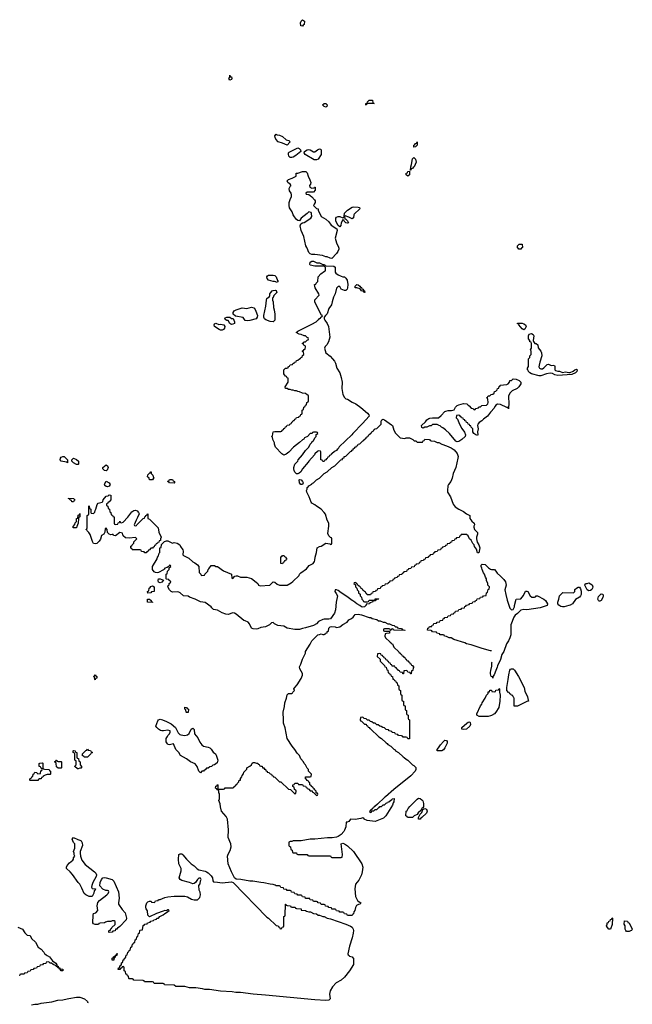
# Model space of a CAD drawing. Header units: inches. Extents: x 2710028 to 2964570, y 496606 to 722708.
# Tile 6 of 228: x 2753914 to 2761832, y 610238 to 622951. Entities that reach past the tile are written whole.
import ezdxf

# ---------------------------------------------------------------- set-up
doc = ezdxf.new("R2010")
doc.units = ezdxf.units.IN
doc.header["$MEASUREMENT"] = 0
for name, color, linetype in [('C7651', 7, 'Continuous'), ('C7652', 7, 'Continuous'), ('C7661', 7, 'Continuous'), ('C7662', 7, 'Continuous')]:
    doc.layers.add(name, color=color, linetype=linetype)

msp = doc.modelspace()

# ---------------------------------------------------------------- linework, layer by layer
at = {"layer": 'C7651', "color": 6}
for points in [[(2758037, 620000), (2758038, 619990), (2758024, 619956), (2758008, 619932), (2757950, 619869), (2757926, 619870), (2757890, 619888), (2757869, 619889), (2757828, 619908), (2757730, 619921), (2757690, 619921), (2757670, 619929), (2757650, 619945), (2757630, 620000)], [(2760000, 617884), (2759961, 617830), (2759908, 617792), (2759887, 617770), (2759854, 617750), (2759836, 617730), (2759833, 617710), (2759839, 617670), (2759830, 617630), (2759834, 617590), (2759830, 617584), (2759810, 617589), (2759783, 617610), (2759769, 617630), (2759769, 617669), (2759748, 617690), (2759746, 617706), (2759730, 617708), (2759726, 617726), (2759710, 617728), (2759706, 617746), (2759690, 617748), (2759686, 617766), (2759668, 617770), (2759666, 617786), (2759649, 617789), (2759646, 617806), (2759626, 617810), (2759622, 617822), (2759610, 617826), (2759602, 617842), (2759590, 617846), (2759558, 617842), (2759554, 617810), (2759572, 617792), (2759598, 617730), (2759630, 617672), (2759664, 617624), (2759677, 617590), (2759672, 617568), (2759630, 617530), (2759590, 617505), (2759570, 617502), (2759550, 617510), (2759467, 617607), (2759417, 617657), (2759383, 617683), (2759366, 617690), (2759350, 617706), (2759326, 617710), (2759322, 617722), (2759310, 617726), (2759250, 617726), (2759232, 617708), (2759210, 617708), (2759174, 617690), (2759150, 617688), (2759130, 617678), (2759110, 617686), (2759109, 617710), (2759160, 617760), (2759175, 617785), (2759200, 617800), (2759214, 617806), (2759250, 617811), (2759329, 617811), (2759361, 617839), (2759409, 617890), (2759422, 617898), (2759450, 617907), (2759494, 617906), (2759528, 617912), (2759545, 617950), (2759570, 617971), (2759590, 617979), (2759650, 617994), (2759691, 617991), (2759710, 617972), (2759725, 617965), (2759750, 617934), (2759772, 617932), (2759790, 617914), (2759802, 617918), (2759808, 617932), (2759842, 617938), (2759850, 617954), (2759870, 617954), (2759889, 617971), (2759947, 617973), (2759966, 617990), (2759968, 618010), (2759966, 618050), (2759962, 618062), (2759948, 618070), (2759950, 618074), (2759962, 618078), (2759970, 618094), (2759990, 618094), (2760000, 618103)], [(2760000, 614803), (2759890, 614830), (2759750, 614879), (2759690, 614894), (2759666, 614906), (2759526, 614950), (2759490, 614969), (2759466, 614970), (2759429, 614989), (2759406, 614990), (2759402, 615002), (2759388, 615008), (2759346, 615010), (2759342, 615022), (2759306, 615030), (2759302, 615042), (2759249, 615049), (2759242, 615062), (2759230, 615066), (2759186, 615070), (2759187, 615093), (2759202, 615098), (2759210, 615114), (2759242, 615118), (2759247, 615133), (2759262, 615138), (2759267, 615153), (2759302, 615158), (2759310, 615174), (2759342, 615178), (2759350, 615194), (2759382, 615198), (2759387, 615213), (2759402, 615218), (2759407, 615233), (2759442, 615238), (2759450, 615254), (2759482, 615258), (2759490, 615274), (2759522, 615278), (2759527, 615293), (2759542, 615298), (2759547, 615313), (2759582, 615318), (2759590, 615334), (2759622, 615338), (2759630, 615354), (2759662, 615358), (2759667, 615373), (2759682, 615378), (2759687, 615393), (2759722, 615398), (2759730, 615414), (2759762, 615418), (2759770, 615434), (2759802, 615438), (2759807, 615453), (2759822, 615458), (2759827, 615473), (2759862, 615478), (2759870, 615494), (2759902, 615498), (2759910, 615514), (2759942, 615518), (2759946, 615550), (2759962, 615558), (2759967, 615593), (2759982, 615598), (2759986, 615630), (2759966, 615650), (2759966, 615670), (2759948, 615708), (2759948, 615730), (2759934, 615754), (2759922, 615790), (2759909, 615809), (2759893, 615850), (2759889, 615870), (2759877, 615890), (2759879, 615910), (2759890, 615919), (2759930, 615916), (2759975, 615875), (2760000, 615858)], [(2760000, 614506), (2759999, 614510), (2760000, 614523)], [(2760000, 613962), (2759970, 613952), (2759854, 613954), (2759823, 613970), (2759823, 613990), (2759870, 614090), (2759886, 614114), (2759890, 614131), (2759929, 614191), (2759949, 614230), (2759968, 614250), (2759970, 614272), (2759986, 614274), (2759990, 614294), (2760000, 614293)], [(2753890, 611235), (2753950, 611210), (2753980, 611160), (2754010, 611131), (2754050, 611125), (2754068, 611088), (2754119, 611039), (2754155, 610975), (2754191, 610950), (2754227, 610910), (2754234, 610894), (2754255, 610875), (2754271, 610870), (2754299, 610850), (2754340, 610800), (2754381, 610770), (2754392, 610748), (2754392, 610732), (2754411, 610730), (2754411, 610711), (2754431, 610710), (2754434, 610694), (2754442, 610698), (2754471, 610690), (2754470, 610669), (2754450, 610669), (2754442, 610682), (2754428, 610690), (2754426, 610706), (2754406, 610710), (2754402, 610722), (2754390, 610726), (2754378, 610738), (2754346, 610750), (2754327, 610767), (2754308, 610768), (2754290, 610786), (2754258, 610782), (2754250, 610766), (2754218, 610762), (2754210, 610746), (2754178, 610742), (2754170, 610726), (2754138, 610722), (2754130, 610706), (2754098, 610702), (2754090, 610686), (2754058, 610682), (2754050, 610666), (2754018, 610662), (2754010, 610646), (2753978, 610642), (2753970, 610626), (2753930, 610626), (2753918, 610622), (2753913, 610607)], [(2754066, 610230), (2754110, 610238), (2754150, 610238), (2754190, 610251), (2754330, 610271), (2754406, 610290), (2754470, 610296), (2754526, 610310), (2754550, 610311), (2754650, 610331), (2754690, 610330), (2754750, 610307), (2754790, 610275), (2754795, 610265), (2754791, 610251)]]:
    msp.add_lwpolyline(points, dxfattribs=at)
for points in [[(2758090, 619631), (2758110, 619631), (2758130, 619612), (2758146, 619586), (2758155, 619530), (2758151, 619490), (2758147, 619470), (2758130, 619453), (2758110, 619453), (2758068, 619470), (2758050, 619506), (2758030, 619506), (2758010, 619486), (2757991, 619410), (2757970, 619368), (2757951, 619310), (2757943, 619270), (2757910, 619224), (2757890, 619154), (2757865, 619130), (2757851, 619110), (2757851, 619090), (2757858, 619070), (2757887, 619030), (2757905, 618990), (2757924, 618850), (2757905, 618790), (2757885, 618755), (2757863, 618730), (2757854, 618710), (2757871, 618650), (2757927, 618607), (2757955, 618570), (2757983, 618543), (2757996, 618516), (2758011, 618450), (2758051, 618390), (2758071, 618331), (2758084, 618270), (2758079, 618190), (2758091, 618110), (2758110, 618071), (2758130, 618056), (2758150, 618050), (2758210, 618011), (2758258, 617990), (2758323, 617943), (2758411, 617870), (2758427, 617850), (2758431, 617830), (2758344, 617736), (2758218, 617610), (2758205, 617590), (2758045, 617435), (2758030, 617409), (2758018, 617402), (2758010, 617389), (2757984, 617376), (2757950, 617346), (2757938, 617342), (2757934, 617330), (2757918, 617322), (2757910, 617306), (2757898, 617302), (2757890, 617286), (2757878, 617282), (2757870, 617266), (2757858, 617262), (2757850, 617246), (2757830, 617246), (2757822, 617262), (2757807, 617267), (2757806, 617370), (2757802, 617382), (2757770, 617386), (2757765, 617375), (2757730, 617346), (2757726, 617334), (2757651, 617250), (2757644, 617236), (2757571, 617150), (2757546, 617114), (2757525, 617095), (2757510, 617089), (2757490, 617089), (2757470, 617110), (2757461, 617130), (2757456, 617150), (2757457, 617170), (2757469, 617210), (2757509, 617251), (2757514, 617266), (2757570, 617332), (2757609, 617390), (2757649, 617431), (2757669, 617471), (2757688, 617490), (2757695, 617505), (2757710, 617514), (2757728, 617552), (2757746, 617570), (2757747, 617593), (2757766, 617610), (2757762, 617622), (2757750, 617626), (2757710, 617626), (2757698, 617622), (2757692, 617608), (2757670, 617606), (2757634, 617570), (2757594, 617550), (2757585, 617535), (2757570, 617528), (2757532, 617490), (2757452, 617430), (2757391, 617369), (2757357, 617343), (2757330, 617329), (2757304, 617344), (2757219, 617430), (2757209, 617471), (2757209, 617489), (2757186, 617530), (2757182, 617562), (2757168, 617570), (2757182, 617578), (2757188, 617630), (2757210, 617634), (2757290, 617634), (2757302, 617638), (2757306, 617650), (2757322, 617658), (2757330, 617674), (2757342, 617678), (2757350, 617694), (2757362, 617698), (2757370, 617714), (2757402, 617718), (2757406, 617730), (2757422, 617738), (2757430, 617754), (2757442, 617758), (2757450, 617774), (2757462, 617778), (2757470, 617794), (2757482, 617798), (2757490, 617814), (2757522, 617818), (2757527, 617833), (2757542, 617838), (2757547, 617853), (2757562, 617858), (2757566, 617870), (2757566, 617910), (2757582, 617918), (2757586, 617950), (2757602, 617958), (2757607, 617973), (2757622, 617978), (2757626, 618010), (2757642, 618018), (2757646, 618030), (2757646, 618090), (2757642, 618102), (2757630, 618106), (2757610, 618126), (2757570, 618128), (2757530, 618148), (2757510, 618149), (2757490, 618158), (2757470, 618158), (2757450, 618168), (2757430, 618169), (2757410, 618178), (2757390, 618178), (2757370, 618188), (2757348, 618190), (2757344, 618210), (2757382, 618270), (2757386, 618310), (2757382, 618322), (2757370, 618326), (2757362, 618342), (2757350, 618349), (2757330, 618378), (2757326, 618406), (2757330, 618431), (2757350, 618451), (2757368, 618452), (2757382, 618458), (2757386, 618470), (2757402, 618478), (2757410, 618494), (2757442, 618498), (2757446, 618510), (2757462, 618518), (2757466, 618530), (2757486, 618534), (2757490, 618552), (2757510, 618554), (2757530, 618574), (2757542, 618578), (2757546, 618590), (2757566, 618594), (2757570, 618614), (2757586, 618630), (2757582, 618662), (2757566, 618670), (2757582, 618678), (2757590, 618694), (2757602, 618698), (2757606, 618730), (2757602, 618742), (2757590, 618746), (2757582, 618762), (2757566, 618770), (2757582, 618778), (2757586, 618790), (2757607, 618793), (2757630, 618814), (2757642, 618818), (2757646, 618830), (2757642, 618842), (2757630, 618846), (2757610, 618868), (2757590, 618869), (2757550, 618888), (2757526, 618890), (2757486, 618910), (2757508, 618930), (2757690, 619018), (2757746, 619050), (2757770, 619074), (2757782, 619078), (2757790, 619094), (2757802, 619098), (2757806, 619110), (2757822, 619118), (2757826, 619130), (2757815, 619135), (2757794, 619174), (2757729, 619310), (2757730, 619334), (2757786, 619394), (2757782, 619410), (2757735, 619490), (2757726, 619530), (2757742, 619538), (2757746, 619550), (2757766, 619570), (2757770, 619632), (2757808, 619670), (2757854, 619706), (2757866, 619710), (2757867, 619747), (2757862, 619762), (2757847, 619767), (2757730, 619769), (2757670, 619782), (2757665, 619790), (2757670, 619822), (2757690, 619831), (2757710, 619831), (2757753, 619813), (2757790, 619811), (2757830, 619791), (2757854, 619790), (2757858, 619778), (2757873, 619773), (2757974, 619770), (2757990, 619754), (2757991, 619690), (2758000, 619680), (2758030, 619657), (2758070, 619638)], [(2757230, 619558), (2757225, 619565), (2757209, 619569), (2757188, 619570), (2757130, 619589), (2757113, 619610), (2757109, 619631), (2757117, 619643), (2757129, 619651), (2757190, 619654), (2757212, 619650), (2757230, 619632), (2757245, 619585), (2757254, 619570), (2757250, 619566)], [(2758370, 619429), (2758362, 619442), (2758330, 619450), (2758316, 619476), (2758272, 619488), (2758249, 619489), (2758248, 619510), (2758270, 619530), (2758290, 619526), (2758311, 619510), (2758317, 619497), (2758330, 619491), (2758336, 619476), (2758350, 619471), (2758357, 619457), (2758371, 619450), (2758374, 619430)], [(2757190, 619049), (2757150, 619055), (2757094, 619074), (2757079, 619090), (2757069, 619110), (2757069, 619130), (2757097, 619250), (2757103, 619330), (2757109, 619350), (2757142, 619378), (2757149, 619391), (2757149, 619411), (2757159, 619430), (2757179, 619450), (2757190, 619456), (2757219, 619459), (2757230, 619454), (2757236, 619430), (2757198, 619390), (2757190, 619366), (2757182, 619358), (2757182, 619330), (2757191, 619310), (2757193, 619233), (2757204, 619204), (2757211, 619150), (2757211, 619070)], [(2756863, 619063), (2756830, 619069), (2756804, 619104), (2756705, 619125), (2756674, 619150), (2756673, 619170), (2756685, 619190), (2756710, 619205), (2756790, 619230), (2756850, 619224), (2756910, 619238), (2756942, 619230), (2756947, 619227), (2756967, 619187), (2756987, 619130), (2756984, 619110), (2756970, 619089), (2756890, 619068)], [(2756490, 619016), (2756510, 619021), (2756551, 619011), (2756565, 618990), (2756560, 618970), (2756547, 618950), (2756530, 618942), (2756510, 618942), (2756493, 618950), (2756434, 618990), (2756427, 619010), (2756430, 619022), (2756450, 619031)], [(2756650, 619016), (2756641, 619021), (2756629, 619030), (2756608, 619068), (2756592, 619068), (2756570, 619078), (2756564, 619090), (2756570, 619102), (2756590, 619111), (2756630, 619111), (2756650, 619092), (2756671, 619091), (2756691, 619050), (2756690, 619029), (2756670, 619018)], [(2758890, 617545), (2758911, 617551), (2758950, 617551), (2758994, 617530), (2759013, 617513), (2759032, 617512), (2759050, 617494), (2759110, 617494), (2759122, 617498), (2759127, 617513), (2759142, 617518), (2759150, 617534), (2759210, 617531), (2759218, 617518), (2759233, 617513), (2759274, 617510), (2759311, 617491), (2759332, 617490), (2759370, 617471), (2759431, 617450), (2759490, 617425), (2759530, 617399), (2759570, 617350), (2759579, 617310), (2759576, 617290), (2759551, 617170), (2759518, 617090), (2759503, 617030), (2759485, 616990), (2759456, 616950), (2759448, 616932), (2759442, 616870), (2759445, 616850), (2759482, 616790), (2759517, 616697), (2759543, 616663), (2759590, 616633), (2759650, 616602), (2759690, 616571), (2759731, 616550), (2759734, 616510), (2759757, 616477), (2759786, 616450), (2759791, 616430), (2759783, 616410), (2759783, 616397), (2759791, 616370), (2759831, 616330), (2759831, 616310), (2759816, 616270), (2759816, 616250), (2759825, 616205), (2759850, 616170), (2759859, 616130), (2759850, 616066), (2759830, 616069), (2759816, 616116), (2759794, 616150), (2759789, 616169), (2759770, 616188), (2759749, 616229), (2759728, 616250), (2759710, 616286), (2759690, 616306), (2759630, 616306), (2759618, 616302), (2759613, 616287), (2759598, 616282), (2759593, 616267), (2759558, 616262), (2759553, 616247), (2759538, 616242), (2759530, 616226), (2759498, 616222), (2759493, 616207), (2759478, 616202), (2759473, 616187), (2759438, 616182), (2759433, 616167), (2759418, 616162), (2759413, 616147), (2759378, 616142), (2759373, 616127), (2759358, 616122), (2759353, 616107), (2759318, 616102), (2759310, 616086), (2759278, 616082), (2759273, 616067), (2759258, 616062), (2759253, 616047), (2759218, 616042), (2759213, 616027), (2759198, 616022), (2759190, 616006), (2759158, 616002), (2759153, 615987), (2759138, 615982), (2759133, 615967), (2759098, 615962), (2759093, 615947), (2759078, 615942), (2759073, 615927), (2759038, 615922), (2759033, 615907), (2759018, 615902), (2759013, 615887), (2758978, 615882), (2758970, 615866), (2758938, 615862), (2758933, 615847), (2758918, 615842), (2758913, 615827), (2758878, 615822), (2758873, 615807), (2758858, 615802), (2758853, 615787), (2758818, 615782), (2758813, 615767), (2758798, 615762), (2758793, 615747), (2758758, 615742), (2758753, 615727), (2758738, 615722), (2758733, 615707), (2758698, 615702), (2758693, 615687), (2758678, 615682), (2758673, 615667), (2758638, 615662), (2758630, 615646), (2758598, 615642), (2758593, 615627), (2758578, 615622), (2758573, 615607), (2758538, 615602), (2758533, 615587), (2758518, 615582), (2758513, 615567), (2758478, 615562), (2758473, 615547), (2758458, 615542), (2758450, 615526), (2758407, 615527), (2758402, 615542), (2758387, 615547), (2758382, 615562), (2758367, 615567), (2758362, 615582), (2758347, 615587), (2758342, 615602), (2758327, 615607), (2758322, 615622), (2758307, 615627), (2758302, 615642), (2758287, 615647), (2758282, 615662), (2758266, 615666), (2758262, 615682), (2758250, 615686), (2758238, 615682), (2758234, 615670), (2758254, 615654), (2758254, 615630), (2758273, 615613), (2758274, 615590), (2758293, 615573), (2758294, 615550), (2758313, 615533), (2758314, 615510), (2758333, 615493), (2758334, 615470), (2758353, 615453), (2758358, 615438), (2758370, 615434), (2758410, 615434), (2758422, 615438), (2758430, 615454), (2758490, 615454), (2758502, 615458), (2758508, 615472), (2758550, 615474), (2758554, 615470), (2758518, 615462), (2758510, 615448), (2758478, 615442), (2758474, 615430), (2758438, 615422), (2758434, 615410), (2758394, 615406), (2758392, 615390), (2758370, 615369), (2758350, 615365), (2758330, 615369), (2758309, 615389), (2758270, 615409), (2758230, 615441), (2758209, 615450), (2758143, 615503), (2758069, 615549), (2758030, 615582), (2758010, 615589), (2757992, 615588), (2757985, 615570), (2758004, 615544), (2758021, 615510), (2758005, 615430), (2757996, 615330), (2757981, 615290), (2757930, 615215), (2757910, 615209), (2757850, 615209), (2757830, 615205), (2757778, 615182), (2757750, 615150), (2757710, 615130), (2757610, 615097), (2757570, 615090), (2757530, 615079), (2757470, 615079), (2757373, 615093), (2757330, 615121), (2757249, 615130), (2757209, 615150), (2757190, 615169), (2757170, 615162), (2757141, 615139), (2757090, 615113), (2757030, 615103), (2756990, 615086), (2756970, 615083), (2756930, 615085), (2756910, 615095), (2756884, 615150), (2756869, 615170), (2756830, 615189), (2756810, 615193), (2756714, 615274), (2756690, 615289), (2756670, 615294), (2756610, 615273), (2756577, 615277), (2756530, 615293), (2756470, 615325), (2756417, 615337), (2756396, 615356), (2756389, 615369), (2756310, 615424), (2756250, 615436), (2756182, 615470), (2756110, 615493), (2756090, 615509), (2756030, 615513), (2755989, 615550), (2755970, 615559), (2755950, 615564), (2755890, 615559), (2755870, 615569), (2755849, 615590), (2755829, 615630), (2755835, 615645), (2755847, 615653), (2755848, 615672), (2755866, 615690), (2755862, 615702), (2755848, 615708), (2755842, 615722), (2755810, 615726), (2755806, 615730), (2755808, 615792), (2755822, 615798), (2755826, 615830), (2755846, 615850), (2755846, 615874), (2755866, 615890), (2755862, 615902), (2755850, 615906), (2755845, 615895), (2755822, 615878), (2755790, 615868), (2755783, 615857), (2755771, 615849), (2755710, 615815), (2755691, 615809), (2755670, 615812), (2755650, 615823), (2755632, 615850), (2755629, 615890), (2755689, 615990), (2755694, 616010), (2755709, 616030), (2755718, 616062), (2755726, 616070), (2755726, 616130), (2755742, 616138), (2755747, 616173), (2755787, 616213), (2755810, 616222), (2755830, 616222), (2755890, 616194), (2755910, 616202), (2755950, 616191), (2755982, 616170), (2755991, 616150), (2756024, 616104), (2756028, 616090), (2756023, 616043), (2756030, 616032), (2756098, 615998), (2756150, 615951), (2756179, 615939), (2756214, 615914), (2756231, 615890), (2756233, 615813), (2756254, 615790), (2756258, 615778), (2756270, 615774), (2756302, 615778), (2756306, 615790), (2756346, 615830), (2756348, 615850), (2756360, 615860), (2756390, 615902), (2756430, 615905), (2756450, 615891), (2756471, 615891), (2756550, 615834), (2756650, 615791), (2756658, 615738), (2756670, 615734), (2756695, 615765), (2756710, 615771), (2756731, 615771), (2756770, 615751), (2756850, 615751), (2756910, 615736), (2756971, 615690), (2756991, 615671), (2757002, 615650), (2757023, 615643), (2757149, 615651), (2757190, 615691), (2757210, 615687), (2757243, 615663), (2757270, 615651), (2757370, 615651), (2757422, 615678), (2757445, 615695), (2757524, 615776), (2757529, 615791), (2757549, 615810), (2757621, 615859), (2757657, 615903), (2757709, 615931), (2757725, 615955), (2757729, 615971), (2757733, 616010), (2757749, 616070), (2757758, 616130), (2757788, 616150), (2757810, 616155), (2757869, 616191), (2757922, 616182), (2757930, 616174), (2757942, 616178), (2757947, 616193), (2757947, 616247), (2757942, 616262), (2757930, 616266), (2757910, 616288), (2757896, 616316), (2757909, 616410), (2757909, 616450), (2757889, 616489), (2757865, 616565), (2757849, 616590), (2757809, 616629), (2757749, 616669), (2757729, 616689), (2757689, 616709), (2757680, 616720), (2757655, 616790), (2757625, 616850), (2757621, 616870), (2757629, 616890), (2757629, 616910), (2757642, 616918), (2757649, 616931), (2757688, 616952), (2757695, 616965), (2757710, 616972), (2757749, 617011), (2757788, 617032), (2757849, 617091), (2757888, 617112), (2757949, 617171), (2757986, 617190), (2758066, 617270), (2758086, 617274), (2758088, 617290), (2758106, 617294), (2758109, 617311), (2758130, 617314), (2758190, 617374), (2758202, 617378), (2758210, 617394), (2758222, 617398), (2758226, 617410), (2758242, 617418), (2758248, 617432), (2758262, 617438), (2758266, 617450), (2758286, 617454), (2758289, 617471), (2758310, 617474), (2758350, 617514), (2758362, 617518), (2758366, 617530), (2758382, 617538), (2758390, 617554), (2758402, 617558), (2758410, 617574), (2758422, 617578), (2758430, 617594), (2758442, 617598), (2758450, 617614), (2758462, 617618), (2758470, 617634), (2758482, 617638), (2758490, 617654), (2758502, 617658), (2758506, 617670), (2758530, 617674), (2758586, 617730), (2758587, 617767), (2758596, 617784), (2758609, 617791), (2758630, 617785), (2758721, 617721), (2758731, 617710), (2758751, 617650), (2758770, 617611), (2758831, 617551)], [(2754530, 617229), (2754518, 617238), (2754449, 617249), (2754438, 617270), (2754442, 617290), (2754450, 617302), (2754470, 617312), (2754491, 617311), (2754532, 617270)], [(2754650, 617208), (2754610, 617228), (2754586, 617250), (2754586, 617270), (2754610, 617291), (2754650, 617272), (2754672, 617250), (2754674, 617210), (2754670, 617208)], [(2755030, 617126), (2755010, 617129), (2754989, 617150), (2754989, 617171), (2755030, 617205), (2755051, 617191), (2755059, 617170), (2755045, 617135)], [(2755590, 617008), (2755586, 617030), (2755566, 617050), (2755570, 617074), (2755590, 617094), (2755602, 617098), (2755610, 617114), (2755614, 617114), (2755614, 617090), (2755634, 617070), (2755642, 617042), (2755652, 617030), (2755638, 617022), (2755630, 617008)], [(2755050, 616919), (2755030, 616922), (2755015, 616935), (2755010, 616954), (2755030, 616992), (2755072, 616970), (2755082, 616950), (2755070, 616929)], [(2755910, 616968), (2755850, 616969), (2755842, 616982), (2755826, 616990), (2755842, 616998), (2755850, 617012), (2755890, 617014), (2755898, 616998), (2755914, 616990), (2755914, 616970)], [(2757570, 616949), (2757549, 616949), (2757529, 616970), (2757526, 617010), (2757530, 617014), (2757551, 617011), (2757571, 616990), (2757578, 616970)], [(2754610, 616726), (2754587, 616727), (2754582, 616742), (2754567, 616747), (2754562, 616762), (2754547, 616767), (2754547, 616773), (2754614, 616770), (2754618, 616758), (2754632, 616750), (2754618, 616742)], [(2755150, 616434), (2755182, 616438), (2755187, 616453), (2755202, 616458), (2755210, 616474), (2755218, 616458), (2755230, 616454), (2755250, 616462), (2755310, 616526), (2755365, 616595), (2755390, 616615), (2755410, 616619), (2755431, 616610), (2755451, 616590), (2755458, 616570), (2755438, 616522), (2755418, 616490), (2755394, 616430), (2755398, 616418), (2755410, 616414), (2755422, 616418), (2755426, 616430), (2755440, 616440), (2755509, 616511), (2755526, 616514), (2755530, 616534), (2755542, 616538), (2755546, 616550), (2755562, 616558), (2755566, 616570), (2755572, 616570), (2755572, 616510), (2755590, 616501), (2755702, 616390), (2755714, 616334), (2755742, 616270), (2755734, 616250), (2755733, 616227), (2755718, 616222), (2755713, 616207), (2755698, 616202), (2755694, 616190), (2755678, 616182), (2755670, 616166), (2755658, 616162), (2755650, 616146), (2755638, 616142), (2755630, 616126), (2755610, 616126), (2755593, 616107), (2755578, 616102), (2755574, 616090), (2755558, 616082), (2755550, 616066), (2755530, 616066), (2755522, 616082), (2755490, 616086), (2755482, 616102), (2755470, 616106), (2755373, 616107), (2755366, 616110), (2755362, 616122), (2755350, 616126), (2755350, 616154), (2755362, 616158), (2755366, 616170), (2755388, 616192), (2755389, 616211), (2755426, 616250), (2755410, 616266), (2755330, 616258), (2755280, 616260), (2755250, 616286), (2755242, 616322), (2755227, 616327), (2755210, 616328), (2755190, 616318), (2755170, 616298), (2755152, 616288), (2755126, 616290), (2755122, 616302), (2755110, 616306), (2755090, 616298), (2755070, 616308), (2755048, 616330), (2755046, 616370), (2755030, 616386), (2755018, 616382), (2755013, 616333), (2755002, 616310), (2754971, 616289), (2754958, 616242), (2754943, 616217), (2754910, 616189), (2754890, 616182), (2754870, 616189), (2754855, 616215), (2754823, 616303), (2754809, 616329), (2754786, 616350), (2754782, 616362), (2754768, 616370), (2754782, 616378), (2754786, 616390), (2754786, 616550), (2754802, 616558), (2754806, 616570), (2754807, 616673), (2754814, 616670), (2754818, 616638), (2754834, 616630), (2754834, 616590), (2754838, 616578), (2754870, 616574), (2754887, 616593), (2754888, 616612), (2754898, 616630), (2754915, 616690), (2754929, 616710), (2754978, 616722), (2754989, 616731), (2754995, 616750), (2755030, 616798), (2755058, 616802), (2755070, 616814), (2755094, 616810), (2755092, 616750), (2755070, 616726), (2755058, 616722), (2755053, 616707), (2755038, 616702), (2755034, 616690), (2755038, 616678), (2755054, 616670), (2755058, 616638), (2755074, 616630), (2755078, 616598), (2755094, 616590), (2755098, 616558), (2755113, 616553), (2755118, 616538), (2755134, 616530), (2755134, 616450), (2755138, 616438)], [(2754650, 616389), (2754606, 616390), (2754607, 616407), (2754628, 616432), (2754630, 616454), (2754647, 616473), (2754649, 616510), (2754666, 616514), (2754670, 616554), (2754682, 616558), (2754690, 616574), (2754692, 616530), (2754678, 616522), (2754674, 616510), (2754671, 616449), (2754652, 616408)], [(2757310, 615926), (2757288, 615930), (2757288, 616008), (2757290, 616014), (2757302, 616018), (2757310, 616034), (2757327, 616033), (2757334, 616030), (2757338, 616018), (2757354, 616010), (2757358, 615998), (2757371, 615990), (2757358, 615982), (2757350, 615966), (2757338, 615962), (2757330, 615946), (2757318, 615942)], [(2755730, 615682), (2755709, 615689), (2755704, 615710), (2755709, 615731), (2755731, 615731), (2755773, 615713), (2755750, 615688)], [(2755570, 615548), (2755566, 615570), (2755582, 615578), (2755589, 615611), (2755602, 615618), (2755610, 615632), (2755630, 615642), (2755652, 615630), (2755653, 615573), (2755650, 615568), (2755618, 615562), (2755610, 615549)], [(2755614, 615434), (2755626, 615434), (2755631, 615431), (2755630, 615428), (2755566, 615430), (2755566, 615470), (2755590, 615471), (2755612, 615450)], [(2758890, 615066), (2758753, 615067), (2758746, 615070), (2758742, 615082), (2758730, 615086), (2758718, 615082), (2758710, 615066), (2758706, 615066), (2758702, 615082), (2758690, 615086), (2758630, 615086), (2758618, 615082), (2758614, 615070), (2758618, 615058), (2758630, 615054), (2758694, 615054), (2758694, 615030), (2758653, 615027), (2758638, 615022), (2758632, 614990), (2758642, 614970), (2758696, 614916), (2758711, 614911), (2758717, 614897), (2758731, 614891), (2758751, 614851), (2758814, 614790), (2758818, 614778), (2758830, 614774), (2758838, 614758), (2758850, 614754), (2758858, 614738), (2758870, 614734), (2758878, 614718), (2758890, 614714), (2758898, 614698), (2758910, 614694), (2758918, 614678), (2758930, 614674), (2758938, 614658), (2758950, 614654), (2758958, 614638), (2758970, 614634), (2758978, 614618), (2758990, 614614), (2758998, 614598), (2759014, 614590), (2758998, 614582), (2758994, 614550), (2758978, 614542), (2758973, 614507), (2758967, 614507), (2758962, 614522), (2758930, 614526), (2758922, 614542), (2758910, 614546), (2758878, 614542), (2758874, 614506), (2758867, 614507), (2758862, 614522), (2758830, 614526), (2758822, 614542), (2758810, 614546), (2758802, 614562), (2758786, 614570), (2758782, 614582), (2758767, 614587), (2758762, 614602), (2758730, 614606), (2758722, 614622), (2758710, 614626), (2758702, 614642), (2758690, 614646), (2758682, 614662), (2758670, 614666), (2758662, 614682), (2758650, 614686), (2758642, 614702), (2758626, 614710), (2758622, 614722), (2758607, 614727), (2758602, 614742), (2758587, 614747), (2758582, 614762), (2758570, 614766), (2758538, 614762), (2758534, 614730), (2758573, 614693), (2758574, 614670), (2758630, 614614), (2758634, 614594), (2758651, 614591), (2758658, 614558), (2758672, 614552), (2758678, 614518), (2758692, 614512), (2758698, 614498), (2758710, 614494), (2758714, 614474), (2758731, 614471), (2758738, 614438), (2758750, 614434), (2758758, 614418), (2758770, 614414), (2758778, 614398), (2758794, 614390), (2758798, 614358), (2758814, 614350), (2758814, 614310), (2758818, 614298), (2758834, 614290), (2758834, 614250), (2758838, 614238), (2758854, 614230), (2758854, 614170), (2758858, 614158), (2758874, 614150), (2758874, 614110), (2758878, 614098), (2758894, 614090), (2758894, 614050), (2758898, 614038), (2758914, 614030), (2758914, 613990), (2758918, 613978), (2758934, 613970), (2758934, 613930), (2758938, 613918), (2758954, 613910), (2758953, 613667), (2758930, 613666), (2758922, 613682), (2758910, 613686), (2758870, 613686), (2758862, 613702), (2758850, 613706), (2758810, 613708), (2758802, 613722), (2758770, 613728), (2758762, 613742), (2758730, 613748), (2758722, 613762), (2758690, 613768), (2758682, 613782), (2758650, 613788), (2758627, 613807), (2758606, 613810), (2758587, 613827), (2758568, 613828), (2758547, 613847), (2758528, 613848), (2758507, 613867), (2758488, 613868), (2758467, 613887), (2758448, 613888), (2758430, 613906), (2758410, 613906), (2758390, 613926), (2758367, 613927), (2758350, 613946), (2758318, 613942), (2758314, 613910), (2758318, 613898), (2758333, 613893), (2758370, 613854), (2758390, 613854), (2758398, 613838), (2758410, 613834), (2758418, 613818), (2758430, 613814), (2758438, 613798), (2758450, 613794), (2758554, 613690), (2758591, 613671), (2758652, 613612), (2758665, 613605), (2758672, 613592), (2758710, 613572), (2758750, 613532), (2758765, 613525), (2758772, 613512), (2758811, 613491), (2758870, 613432), (2758885, 613425), (2758910, 613402), (2758932, 613390), (2758990, 613332), (2759010, 613322), (2759034, 613294), (2759035, 613270), (2759024, 613250), (2758970, 613190), (2758751, 613010), (2758644, 612916), (2758630, 612909), (2758539, 612821), (2758506, 612794), (2758494, 612790), (2758485, 612775), (2758470, 612766), (2758465, 612755), (2758454, 612750), (2758445, 612735), (2758434, 612730), (2758438, 612718), (2758450, 612714), (2758462, 612718), (2758466, 612734), (2758490, 612734), (2758510, 612754), (2758530, 612754), (2758550, 612774), (2758562, 612778), (2758568, 612792), (2758590, 612794), (2758610, 612814), (2758630, 612814), (2758650, 612834), (2758662, 612838), (2758666, 612850), (2758687, 612853), (2758710, 612874), (2758722, 612878), (2758726, 612890), (2758754, 612894), (2758751, 612851), (2758741, 612839), (2758731, 612810), (2758648, 612670), (2758618, 612642), (2758510, 612600), (2758406, 612610), (2758366, 612630), (2758362, 612642), (2758350, 612646), (2758325, 612635), (2758250, 612623), (2758191, 612629), (2758170, 612599), (2758148, 612588), (2758132, 612588), (2758130, 612530), (2758114, 612486), (2758105, 612470), (2758067, 612430), (2758030, 612403), (2758010, 612396), (2757951, 612389), (2757891, 612389), (2757730, 612369), (2757670, 612369), (2757550, 612349), (2757450, 612348), (2757430, 612338), (2757410, 612338), (2757394, 612330), (2757394, 612290), (2757398, 612278), (2757413, 612273), (2757418, 612238), (2757434, 612230), (2757438, 612198), (2757450, 612194), (2757490, 612194), (2757498, 612178), (2757510, 612174), (2757630, 612174), (2757638, 612158), (2757650, 612154), (2757930, 612154), (2757938, 612138), (2757950, 612134), (2758070, 612134), (2758082, 612138), (2758086, 612174), (2758069, 612310), (2758090, 612319), (2758110, 612311), (2758150, 612283), (2758230, 612210), (2758338, 612050), (2758348, 612010), (2758342, 611950), (2758330, 611910), (2758299, 611841), (2758256, 611790), (2758245, 611730), (2758253, 611630), (2758280, 611580), (2758300, 611560), (2758322, 611550), (2758314, 611530), (2758294, 611526), (2758268, 611512), (2758254, 611486), (2758245, 611450), (2758232, 611430), (2758230, 611406), (2758218, 611402), (2758210, 611386), (2758150, 611386), (2758142, 611402), (2758110, 611406), (2758102, 611422), (2758090, 611426), (2758050, 611426), (2758042, 611442), (2758010, 611446), (2758002, 611462), (2757990, 611466), (2757950, 611466), (2757942, 611482), (2757910, 611486), (2757902, 611502), (2757867, 611507), (2757862, 611522), (2757850, 611526), (2757810, 611526), (2757802, 611542), (2757770, 611546), (2757762, 611562), (2757750, 611566), (2757710, 611566), (2757702, 611582), (2757670, 611586), (2757662, 611602), (2757650, 611606), (2757610, 611606), (2757602, 611622), (2757570, 611626), (2757562, 611642), (2757550, 611646), (2757510, 611646), (2757502, 611662), (2757470, 611666), (2757462, 611682), (2757427, 611687), (2757422, 611702), (2757410, 611706), (2757370, 611706), (2757362, 611722), (2757330, 611726), (2757322, 611742), (2757290, 611746), (2757282, 611762), (2757270, 611766), (2757230, 611766), (2757216, 611776), (2757190, 611786), (2757153, 611787), (2757068, 611808), (2757030, 611809), (2756929, 611829), (2756890, 611829), (2756771, 611849), (2756710, 611853), (2756690, 611869), (2756650, 611950), (2756610, 612050), (2756601, 612150), (2756610, 612178), (2756635, 612225), (2756647, 612270), (2756642, 612310), (2756610, 612390), (2756613, 612490), (2756599, 612630), (2756581, 612661), (2756524, 612730), (2756510, 612786), (2756506, 612826), (2756489, 612870), (2756495, 612890), (2756498, 612958), (2756490, 612966), (2756488, 612988), (2756482, 613002), (2756470, 613006), (2756462, 613022), (2756446, 613030), (2756450, 613054), (2756462, 613058), (2756470, 613074), (2756474, 613070), (2756474, 613030), (2756478, 613018), (2756490, 613014), (2756550, 613014), (2756562, 613018), (2756570, 613034), (2756670, 613034), (2756682, 613038), (2756686, 613050), (2756702, 613058), (2756706, 613070), (2756722, 613078), (2756726, 613090), (2756746, 613110), (2756749, 613131), (2756766, 613134), (2756770, 613154), (2756787, 613173), (2756790, 613194), (2756808, 613212), (2756810, 613234), (2756848, 613272), (2756849, 613290), (2756889, 613311), (2756909, 613331), (2756918, 613350), (2756930, 613362), (2756950, 613362), (2756973, 613353), (2756994, 613350), (2756998, 613338), (2757010, 613334), (2757018, 613318), (2757032, 613312), (2757050, 613311), (2757053, 613293), (2757072, 613290), (2757074, 613274), (2757090, 613272), (2757094, 613254), (2757112, 613250), (2757114, 613234), (2757134, 613230), (2757152, 613212), (2757170, 613211), (2757173, 613193), (2757192, 613190), (2757194, 613174), (2757210, 613172), (2757272, 613112), (2757291, 613111), (2757390, 613014), (2757414, 613010), (2757470, 612954), (2757482, 612958), (2757486, 612990), (2757482, 613002), (2757466, 613010), (2757462, 613042), (2757446, 613050), (2757446, 613070), (2757462, 613078), (2757470, 613094), (2757510, 613094), (2757518, 613078), (2757530, 613074), (2757570, 613074), (2757578, 613058), (2757610, 613054), (2757618, 613038), (2757634, 613030), (2757638, 613018), (2757650, 613014), (2757670, 612994), (2757693, 612993), (2757698, 612978), (2757713, 612973), (2757750, 612934), (2757762, 612938), (2757766, 612950), (2757762, 612962), (2757746, 612966), (2757746, 612990), (2757727, 613007), (2757722, 613022), (2757707, 613027), (2757702, 613042), (2757686, 613050), (2757682, 613062), (2757666, 613070), (2757662, 613102), (2757650, 613106), (2757642, 613122), (2757630, 613126), (2757622, 613142), (2757606, 613150), (2757606, 613170), (2757610, 613174), (2757670, 613174), (2757682, 613178), (2757686, 613210), (2757648, 613248), (2757646, 613270), (2757628, 613288), (2757608, 613330), (2757589, 613349), (2757582, 613370), (2757549, 613409), (2757529, 613450), (2757500, 613480), (2757469, 613530), (2757434, 613570), (2757369, 613670), (2757346, 613806), (2757322, 613870), (2757324, 613950), (2757319, 613970), (2757319, 614010), (2757338, 614082), (2757341, 614130), (2757364, 614190), (2757370, 614232), (2757390, 614251), (2757427, 614253), (2757442, 614258), (2757446, 614270), (2757466, 614290), (2757458, 614310), (2757469, 614330), (2757499, 614361), (2757554, 614446), (2757569, 614489), (2757569, 614509), (2757534, 614570), (2757530, 614594), (2757549, 614631), (2757570, 614694), (2757609, 614771), (2757610, 614794), (2757669, 614890), (2757688, 614930), (2757768, 615010), (2757790, 615011), (2757810, 615022), (2757830, 615014), (2757850, 615014), (2757862, 615018), (2757866, 615030), (2757887, 615033), (2757890, 615052), (2757906, 615054), (2757910, 615094), (2757926, 615110), (2757950, 615118), (2757990, 615111), (2758010, 615102), (2758050, 615111), (2758090, 615141), (2758147, 615173), (2758170, 615202), (2758202, 615218), (2758224, 615236), (2758250, 615270), (2758290, 615274), (2758330, 615267), (2758430, 615231), (2758451, 615231), (2758470, 615221), (2758530, 615205), (2758550, 615191), (2758574, 615190), (2758611, 615171), (2758634, 615170), (2758670, 615152), (2758694, 615150), (2758730, 615132), (2758754, 615130), (2758773, 615113), (2758794, 615110), (2758798, 615098), (2758813, 615093), (2758850, 615092), (2758858, 615078), (2758894, 615070)], [(2754890, 614428), (2754886, 614430), (2754882, 614462), (2754869, 614470), (2754882, 614478), (2754890, 614492), (2754898, 614478), (2754912, 614470), (2754911, 614449), (2754894, 614446)], [(2756070, 614006), (2756066, 614010), (2756062, 614042), (2756048, 614048), (2756047, 614073), (2756070, 614072), (2756078, 614058), (2756094, 614050), (2756090, 614006)], [(2756050, 613710), (2756082, 613718), (2756106, 613734), (2756129, 613790), (2756150, 613803), (2756167, 613787), (2756174, 613730), (2756218, 613678), (2756243, 613623), (2756267, 613587), (2756290, 613570), (2756350, 613559), (2756370, 613550), (2756390, 613531), (2756415, 613495), (2756443, 613470), (2756453, 613453), (2756476, 613390), (2756465, 613355), (2756434, 613330), (2756410, 613326), (2756392, 613308), (2756370, 613306), (2756350, 613286), (2756330, 613286), (2756310, 613266), (2756298, 613262), (2756290, 613246), (2756270, 613246), (2756250, 613228), (2756230, 613246), (2756207, 613307), (2756182, 613342), (2756122, 613370), (2756068, 613408), (2755994, 613450), (2755969, 613490), (2755933, 613530), (2755902, 613602), (2755850, 613590), (2755833, 613593), (2755823, 613603), (2755809, 613629), (2755809, 613670), (2755825, 613695), (2755830, 613710), (2755849, 613730), (2755858, 613750), (2755858, 613770), (2755830, 613779), (2755773, 613767), (2755751, 613769), (2755734, 613774), (2755709, 613790), (2755688, 613810), (2755675, 613830), (2755700, 613900), (2755708, 613910), (2755730, 613918), (2755758, 613910), (2755810, 613890), (2755870, 613859), (2755926, 613810), (2755962, 613742), (2755982, 613722), (2755996, 613716)], [(2759644, 613784), (2759628, 613790), (2759629, 613810), (2759694, 613870), (2759710, 613881), (2759730, 613886), (2759737, 613877), (2759740, 613850), (2759733, 613830), (2759690, 613790)], [(2759309, 613509), (2759309, 613530), (2759329, 613551), (2759353, 613590), (2759390, 613630), (2759410, 613647), (2759430, 613646), (2759438, 613630), (2759437, 613610), (2759410, 613550), (2759390, 613524), (2759370, 613512), (2759350, 613509)], [(2754670, 613278), (2754660, 613280), (2754628, 613308), (2754628, 613312), (2754646, 613330), (2754646, 613370), (2754642, 613382), (2754626, 613390), (2754626, 613470), (2754622, 613482), (2754606, 613490), (2754606, 613510), (2754610, 613514), (2754630, 613512), (2754634, 613494), (2754652, 613490), (2754654, 613430), (2754658, 613418), (2754674, 613410), (2754678, 613378), (2754694, 613370), (2754694, 613330), (2754712, 613310), (2754714, 613290), (2754710, 613286), (2754690, 613286)], [(2754747, 613427), (2754742, 613442), (2754728, 613448), (2754726, 613470), (2754770, 613514), (2754782, 613518), (2754790, 613532), (2754798, 613518), (2754830, 613514), (2754838, 613498), (2754854, 613490), (2754838, 613482), (2754834, 613470), (2754790, 613428)], [(2754050, 613126), (2754046, 613130), (2754046, 613150), (2754062, 613158), (2754070, 613174), (2754082, 613178), (2754088, 613210), (2754102, 613218), (2754110, 613234), (2754132, 613232), (2754150, 613214), (2754182, 613218), (2754188, 613252), (2754202, 613258), (2754206, 613270), (2754202, 613282), (2754190, 613286), (2754182, 613302), (2754166, 613310), (2754167, 613347), (2754173, 613353), (2754210, 613354), (2754214, 613350), (2754213, 613293), (2754218, 613278), (2754233, 613273), (2754294, 613270), (2754298, 613258), (2754314, 613250), (2754314, 613210), (2754310, 613206), (2754270, 613206), (2754244, 613196), (2754218, 613182), (2754214, 613170), (2754194, 613166), (2754192, 613150), (2754172, 613148), (2754158, 613142), (2754150, 613128)], [(2754410, 613374), (2754450, 613374), (2754454, 613370), (2754454, 613290), (2754450, 613286), (2754410, 613286), (2754390, 613306), (2754387, 613347), (2754382, 613362), (2754366, 613370), (2754382, 613378), (2754388, 613392), (2754394, 613390), (2754398, 613378)], [(2758928, 612648), (2758922, 612662), (2758906, 612670), (2758908, 612730), (2758920, 612740), (2758935, 612765), (2758955, 612790), (2759053, 612887), (2759070, 612898), (2759090, 612894), (2759110, 612880), (2759123, 612863), (2759133, 612830), (2759132, 612788), (2759125, 612775), (2759110, 612766), (2759098, 612742), (2759062, 612710), (2759052, 612688), (2759014, 612670), (2758990, 612648)], [(2759067, 612627), (2759068, 612652), (2759088, 612692), (2759110, 612714), (2759126, 612754), (2759150, 612765), (2759170, 612756), (2759182, 612730), (2759173, 612707), (2759110, 612649), (2759097, 612643), (2759090, 612629)], [(2754810, 611630), (2754770, 611650), (2754748, 611668), (2754719, 611739), (2754690, 611790), (2754670, 611810), (2754596, 611916), (2754568, 611948), (2754519, 611990), (2754517, 612010), (2754529, 612030), (2754557, 612063), (2754600, 612100), (2754608, 612110), (2754609, 612130), (2754628, 612150), (2754618, 612170), (2754618, 612190), (2754609, 612210), (2754628, 612252), (2754628, 612308), (2754610, 612328), (2754594, 612370), (2754610, 612390), (2754664, 612364), (2754690, 612359), (2754710, 612347), (2754722, 612322), (2754725, 612290), (2754697, 612210), (2754695, 612190), (2754702, 612150), (2754719, 612099), (2754762, 612042), (2754882, 611950), (2754897, 611930), (2754905, 611910), (2754902, 611890), (2754859, 611810), (2754845, 611770), (2754842, 611750), (2754852, 611732), (2754894, 611730), (2754891, 611710), (2754878, 611702), (2754871, 611671), (2754850, 611630)], [(2756530, 611808), (2756650, 611819), (2756671, 611811), (2757110, 611362), (2757131, 611351), (2757230, 611254), (2757253, 611253), (2757258, 611238), (2757273, 611233), (2757278, 611218), (2757290, 611214), (2757302, 611218), (2757307, 611233), (2757322, 611238), (2757326, 611250), (2757326, 611370), (2757342, 611378), (2757346, 611390), (2757349, 611531), (2757354, 611530), (2757358, 611518), (2757373, 611513), (2757414, 611510), (2757418, 611498), (2757433, 611493), (2757474, 611490), (2757478, 611478), (2757493, 611473), (2757550, 611471), (2757554, 611454), (2757610, 611451), (2757621, 611441), (2757650, 611431), (2757674, 611430), (2757710, 611411), (2757750, 611405), (2757770, 611391), (2757790, 611391), (2757831, 611371), (2757851, 611371), (2757890, 611351), (2757930, 611341), (2758131, 611271), (2758190, 611247), (2758210, 611235), (2758225, 611210), (2758228, 611190), (2758223, 611157), (2758210, 611098), (2758176, 610990), (2758154, 610890), (2758158, 610878), (2758174, 610870), (2758178, 610858), (2758212, 610852), (2758218, 610838), (2758230, 610834), (2758230, 610750), (2758177, 610670), (2758111, 610590), (2758068, 610550), (2758004, 610516), (2757956, 610464), (2757926, 610410), (2757920, 610370), (2757925, 610310), (2757910, 610290), (2757870, 610285), (2757730, 610296), (2757090, 610358), (2756930, 610369), (2756769, 610389), (2756709, 610389), (2756659, 610399), (2756510, 610409), (2756369, 610429), (2756309, 610429), (2756278, 610438), (2756190, 610449), (2756110, 610449), (2756048, 610468), (2755930, 610469), (2755910, 610486), (2755789, 610489), (2755786, 610490), (2755782, 610502), (2755770, 610506), (2755650, 610508), (2755642, 610522), (2755630, 610526), (2755528, 610528), (2755522, 610542), (2755510, 610546), (2755390, 610548), (2755382, 610562), (2755370, 610566), (2755330, 610566), (2755326, 610570), (2755322, 610602), (2755307, 610607), (2755302, 610622), (2755287, 610627), (2755282, 610662), (2755266, 610670), (2755266, 610710), (2755262, 610722), (2755250, 610726), (2755238, 610722), (2755233, 610707), (2755218, 610702), (2755210, 610686), (2755188, 610688), (2755189, 610709), (2755207, 610713), (2755210, 610734), (2755222, 610738), (2755228, 610752), (2755230, 610774), (2755242, 610778), (2755248, 610792), (2755250, 610812), (2755266, 610814), (2755270, 610834), (2755282, 610838), (2755288, 610852), (2755290, 610874), (2755302, 610878), (2755308, 610892), (2755310, 610912), (2755326, 610914), (2755330, 610934), (2755342, 610938), (2755350, 610974), (2755362, 610978), (2755368, 610992), (2755370, 611014), (2755382, 611018), (2755390, 611034), (2755402, 611038), (2755408, 611070), (2755422, 611078), (2755426, 611110), (2755442, 611118), (2755448, 611152), (2755462, 611158), (2755466, 611190), (2755470, 611194), (2755502, 611198), (2755510, 611254), (2755522, 611258), (2755530, 611272), (2755562, 611278), (2755566, 611290), (2755602, 611298), (2755610, 611312), (2755642, 611318), (2755646, 611330), (2755682, 611338), (2755686, 611350), (2755708, 611352), (2755726, 611370), (2755770, 611392), (2755789, 611411), (2755826, 611430), (2755846, 611450), (2755838, 611458), (2755830, 611458), (2755814, 611450), (2755814, 611446), (2755790, 611448), (2755770, 611442), (2755682, 611410), (2755590, 611369), (2755570, 611390), (2755566, 611446), (2755549, 611470), (2755544, 611490), (2755545, 611510), (2755559, 611550), (2755570, 611561), (2755590, 611571), (2755611, 611571), (2755614, 611570), (2755618, 611558), (2755650, 611554), (2755662, 611558), (2755670, 611572), (2755702, 611578), (2755706, 611590), (2755730, 611591), (2755790, 611619), (2755830, 611627), (2755910, 611634), (2756050, 611636), (2756084, 611624), (2756135, 611595), (2756170, 611585), (2756212, 611588), (2756244, 611616), (2756253, 611650), (2756246, 611686), (2756233, 611710), (2756229, 611770), (2756248, 611792), (2756249, 611831), (2756258, 611850), (2756250, 611866), (2756230, 611868), (2756210, 611848), (2756186, 611810), (2756170, 611797), (2756150, 611792), (2756110, 611810), (2756010, 611836), (2755989, 611850), (2755975, 611870), (2756000, 611960), (2756001, 611990), (2755970, 612050), (2755966, 612110), (2755969, 612171), (2755990, 612182), (2756010, 612179), (2756021, 612170), (2756070, 612110), (2756130, 612050), (2756170, 612027), (2756206, 611986), (2756230, 611973), (2756310, 611959), (2756330, 611950), (2756350, 611935), (2756390, 611896), (2756407, 611870), (2756411, 611831), (2756418, 611818), (2756470, 611817)], [(2755070, 611166), (2755066, 611170), (2755067, 611187), (2755074, 611194), (2755086, 611194), (2755090, 611214), (2755102, 611218), (2755106, 611230), (2755146, 611270), (2755147, 611307), (2755136, 611316), (2755110, 611315), (2755090, 611309), (2755050, 611309), (2755021, 611299), (2755010, 611289), (2754953, 611287), (2754938, 611282), (2754934, 611270), (2754929, 611269), (2754890, 611269), (2754870, 611279), (2754861, 611290), (2754862, 611390), (2754870, 611410), (2754900, 611420), (2754925, 611450), (2754916, 611510), (2754926, 611554), (2754944, 611577), (2755042, 611650), (2755058, 611670), (2755066, 611690), (2755062, 611702), (2755048, 611708), (2755029, 611709), (2754990, 611726), (2754948, 611768), (2754953, 611810), (2754970, 611850), (2754990, 611870), (2755010, 611874), (2755030, 611872), (2755110, 611848), (2755131, 611830), (2755190, 611690), (2755199, 611610), (2755190, 611550), (2755193, 611530), (2755240, 611460), (2755279, 611419), (2755293, 611350), (2755290, 611329), (2755210, 611242), (2755180, 611220), (2755170, 611208), (2755154, 611206), (2755150, 611188), (2755118, 611182), (2755110, 611168)], [(2755110, 610806), (2755108, 610832), (2755122, 610838), (2755126, 610850), (2755142, 610858), (2755146, 610870), (2755162, 610878), (2755170, 610894), (2755174, 610894), (2755171, 610870), (2755153, 610867), (2755150, 610846), (2755138, 610842), (2755131, 610829), (2755130, 610809)]]:
    msp.add_lwpolyline(points, close=True, dxfattribs=at)
at = {"layer": 'C7652', "color": 6}
for points in [[(2757570, 622868), (2757548, 622870), (2757542, 622910), (2757550, 622932), (2757570, 622951), (2757594, 622930), (2757592, 622888), (2757578, 622882)], [(2756630, 622169), (2756618, 622190), (2756628, 622210), (2756630, 622234), (2756634, 622214), (2756650, 622212), (2756656, 622190), (2756650, 622178)], [(2757870, 621822), (2757849, 621830), (2757829, 621850), (2757849, 621871), (2757870, 621871), (2757886, 621850), (2757882, 621830)], [(2758390, 621849), (2758386, 621850), (2758386, 621870), (2758406, 621874), (2758408, 621890), (2758430, 621911), (2758472, 621912), (2758478, 621878), (2758494, 621870), (2758413, 621867), (2758398, 621862)], [(2757370, 621329), (2757310, 621358), (2757254, 621374), (2757224, 621410), (2757214, 621430), (2757210, 621451), (2757230, 621471), (2757243, 621463), (2757270, 621459), (2757310, 621444), (2757360, 621400), (2757394, 621390), (2757402, 621382), (2757405, 621370)], [(2757430, 621170), (2757410, 621172), (2757392, 621190), (2757387, 621213), (2757389, 621230), (2757398, 621242), (2757490, 621290), (2757510, 621296), (2757528, 621288), (2757543, 621270), (2757546, 621250), (2757483, 621197), (2757450, 621175)], [(2759010, 621306), (2759009, 621330), (2759022, 621338), (2759030, 621354), (2759042, 621358), (2759050, 621374), (2759051, 621330), (2759030, 621308)], [(2757750, 621140), (2757722, 621142), (2757602, 621210), (2757589, 621230), (2757593, 621247), (2757630, 621271), (2757650, 621274), (2757670, 621271), (2757710, 621244), (2757730, 621243), (2757762, 621270), (2757790, 621283), (2757800, 621280), (2757811, 621271), (2757811, 621210), (2757770, 621149)], [(2758966, 621006), (2758969, 621049), (2758980, 621080), (2758990, 621154), (2759010, 621172), (2759031, 621150), (2759038, 621110), (2759011, 621049), (2758998, 621042), (2758990, 621029), (2758973, 621027), (2758970, 621006)], [(2758930, 620929), (2758910, 620946), (2758909, 620970), (2758926, 620974), (2758930, 620992), (2758954, 620994), (2758950, 620946)], [(2758210, 620379), (2758170, 620402), (2758122, 620418), (2758114, 620410), (2758118, 620378), (2758130, 620374), (2758150, 620354), (2758162, 620330), (2758150, 620324), (2758128, 620330), (2758106, 620350), (2758102, 620362), (2758090, 620366), (2758071, 620329), (2758065, 620295), (2758050, 620278), (2758030, 620295), (2758001, 620350), (2757998, 620370), (2758002, 620390), (2758010, 620401), (2758030, 620411), (2758051, 620411), (2758090, 620394), (2758102, 620398), (2758107, 620413), (2758110, 620452), (2758150, 620490), (2758209, 620530), (2758230, 620533), (2758290, 620531), (2758304, 620524), (2758311, 620510), (2758239, 620441), (2758231, 620430), (2758227, 620393)]]:
    msp.add_lwpolyline(points, close=True, dxfattribs=at)
msp.add_lwpolyline([(2757630, 620000), (2757627, 620010), (2757613, 620033), (2757585, 620150), (2757554, 620230), (2757537, 620290), (2757546, 620314), (2757570, 620328), (2757590, 620331), (2757678, 620390), (2757688, 620410), (2757687, 620447), (2757682, 620462), (2757650, 620468), (2757631, 620449), (2757551, 620389), (2757530, 620355), (2757510, 620357), (2757490, 620369), (2757464, 620404), (2757450, 620430), (2757436, 620470), (2757403, 620523), (2757398, 620550), (2757399, 620590), (2757410, 620630), (2757427, 620670), (2757429, 620690), (2757423, 620710), (2757400, 620740), (2757396, 620770), (2757415, 620805), (2757422, 620810), (2757409, 620829), (2757381, 620850), (2757373, 620870), (2757390, 620887), (2757437, 620903), (2757486, 620930), (2757486, 620970), (2757510, 620971), (2757570, 620991), (2757590, 620992), (2757611, 620991), (2757630, 620972), (2757642, 620930), (2757665, 620885), (2757675, 620850), (2757671, 620829), (2757658, 620810), (2757662, 620790), (2757690, 620774), (2757722, 620778), (2757726, 620790), (2757734, 620790), (2757731, 620749), (2757710, 620726), (2757630, 620726), (2757614, 620710), (2757618, 620698), (2757650, 620694), (2757670, 620682), (2757690, 620665), (2757723, 620623), (2757731, 620610), (2757731, 620590), (2757718, 620570), (2757712, 620550), (2757750, 620512), (2757771, 620510), (2757772, 620492), (2757811, 620410), (2757870, 620377), (2757910, 620339), (2757938, 620298), (2758012, 620250), (2758016, 620230), (2757991, 620130), (2758010, 620070), (2758035, 620015), (2758037, 620000)], dxfattribs=at)
at = {"layer": 'C7661', "color": 6}
for points in [[(2760401, 620000), (2760390, 619989), (2760366, 619990), (2760356, 620000)], [(2760000, 618103), (2760009, 618111), (2760030, 618114), (2760046, 618130), (2760049, 618151), (2760070, 618154), (2760086, 618170), (2760088, 618190), (2760106, 618194), (2760110, 618214), (2760122, 618218), (2760126, 618230), (2760210, 618242), (2760226, 618250), (2760246, 618270), (2760249, 618291), (2760270, 618294), (2760290, 618312), (2760330, 618311), (2760370, 618291), (2760390, 618271), (2760390, 618250), (2760365, 618210), (2760343, 618190), (2760280, 618160), (2760250, 618130), (2760233, 618090), (2760230, 618070), (2760238, 618010), (2760230, 617928), (2760222, 617942), (2760210, 617942), (2760130, 617984), (2760090, 617985), (2760068, 617972), (2760058, 617962), (2760044, 617930), (2760007, 617893), (2760000, 617884)], [(2760000, 615858), (2760010, 615851), (2760050, 615850), (2760070, 615831), (2760083, 615803), (2760130, 615764), (2760170, 615722), (2760192, 615692), (2760202, 615650), (2760184, 615590), (2760196, 615530), (2760215, 615455), (2760250, 615354), (2760270, 615332), (2760290, 615334), (2760309, 615371), (2760309, 615389), (2760327, 615453), (2760329, 615471), (2760390, 615472), (2760425, 615515), (2760451, 615571), (2760470, 615574), (2760482, 615570), (2760510, 615514), (2760533, 615493), (2760567, 615493), (2760582, 615498), (2760590, 615514), (2760607, 615513), (2760690, 615471), (2760710, 615451), (2760737, 615410), (2760730, 615387), (2760642, 615358), (2760470, 615330), (2760430, 615335), (2760391, 615329), (2760350, 615286), (2760319, 615261), (2760302, 615238), (2760263, 615137), (2760262, 615010), (2760250, 614969), (2760232, 614930), (2760207, 614893), (2760170, 614794), (2760147, 614753), (2760130, 614688), (2760091, 614610), (2760087, 614590), (2760066, 614550), (2760045, 614490), (2760031, 614470), (2760030, 614448), (2760026, 614466), (2760009, 614469), (2760000, 614506)], [(2760010, 614801), (2760000, 614803)], [(2760000, 614523), (2760002, 614550), (2760016, 614604), (2760018, 614650), (2760022, 614658)], [(2760000, 614293), (2760013, 614293), (2760018, 614278), (2760050, 614274), (2760062, 614278), (2760070, 614294), (2760102, 614298), (2760110, 614314), (2760114, 614310), (2760114, 614270), (2760125, 614230), (2760121, 614150), (2760108, 614070), (2760070, 614010), (2760051, 613988), (2760010, 613966), (2760000, 613962)]]:
    msp.add_lwpolyline(points, dxfattribs=at)
for points in [[(2760430, 618946), (2760410, 618958), (2760366, 619010), (2760362, 619022), (2760350, 619026), (2760349, 619031), (2760407, 619033), (2760430, 619025), (2760451, 619010), (2760461, 618990), (2760444, 618956)], [(2760650, 618442), (2760670, 618445), (2760690, 618458), (2760730, 618498), (2760750, 618502), (2760785, 618485), (2760811, 618491), (2760825, 618485), (2760831, 618471), (2760831, 618431), (2760841, 618421), (2760870, 618411), (2760890, 618411), (2760930, 618395), (2760970, 618403), (2761010, 618394), (2761030, 618395), (2761067, 618413), (2761090, 618431), (2761110, 618438), (2761115, 618435), (2761118, 618430), (2761113, 618410), (2761099, 618390), (2761050, 618369), (2760870, 618358), (2760830, 618367), (2760801, 618381), (2760768, 618388), (2760721, 618379), (2760650, 618352), (2760630, 618352), (2760530, 618380), (2760509, 618390), (2760489, 618410), (2760485, 618425), (2760478, 618430), (2760478, 618450), (2760488, 618472), (2760489, 618571), (2760506, 618590), (2760506, 618610), (2760526, 618630), (2760526, 618670), (2760518, 618690), (2760528, 618710), (2760528, 618770), (2760526, 618786), (2760508, 618790), (2760507, 618807), (2760488, 618830), (2760488, 618870), (2760498, 618890), (2760530, 618899), (2760550, 618885), (2760557, 618870), (2760551, 618810), (2760555, 618795), (2760571, 618771), (2760591, 618771), (2760610, 618751), (2760615, 618715), (2760650, 618670), (2760657, 618650), (2760663, 618610), (2760635, 618530), (2760626, 618490), (2760625, 618470), (2760632, 618452)], [(2760930, 615372), (2760910, 615376), (2760883, 615390), (2760869, 615410), (2760869, 615430), (2760884, 615470), (2760890, 615514), (2760933, 615553), (2761070, 615552), (2761088, 615570), (2761090, 615592), (2761109, 615611), (2761130, 615622), (2761150, 615622), (2761162, 615602), (2761171, 615571), (2761170, 615530), (2761164, 615510), (2761150, 615495), (2761097, 615463), (2761058, 615410), (2761030, 615392), (2761010, 615388), (2760950, 615372)], [(2761270, 615575), (2761249, 615590), (2761218, 615650), (2761228, 615670), (2761249, 615671), (2761270, 615681), (2761313, 615653), (2761322, 615630), (2761318, 615610), (2761310, 615594), (2761290, 615581)], [(2761410, 615442), (2761404, 615444), (2761393, 615450), (2761387, 615470), (2761395, 615505), (2761430, 615536), (2761450, 615533), (2761455, 615510), (2761450, 615489), (2761430, 615450)], [(2760307, 614087), (2760307, 614187), (2760302, 614202), (2760290, 614206), (2760286, 614226), (2760266, 614230), (2760262, 614242), (2760250, 614246), (2760242, 614262), (2760230, 614266), (2760209, 614289), (2760209, 614330), (2760229, 614430), (2760236, 614490), (2760250, 614552), (2760257, 614563), (2760270, 614571), (2760290, 614571), (2760310, 614551), (2760360, 614470), (2760433, 614330), (2760442, 614282), (2760477, 614210), (2760485, 614165), (2760491, 614150), (2760470, 614148), (2760350, 614089)], [(2761550, 611209), (2761528, 611210), (2761510, 611228), (2761498, 611250), (2761507, 611273), (2761508, 611290), (2761526, 611294), (2761530, 611312), (2761546, 611314), (2761550, 611334), (2761562, 611338), (2761570, 611354), (2761574, 611350), (2761571, 611270)], [(2761770, 611177), (2761758, 611178), (2761746, 611190), (2761738, 611210), (2761738, 611250), (2761728, 611272), (2761730, 611314), (2761770, 611312), (2761774, 611294), (2761792, 611290), (2761832, 611210), (2761822, 611190), (2761810, 611186), (2761790, 611178)]]:
    msp.add_lwpolyline(points, close=True, dxfattribs=at)
at = {"layer": 'C7662', "color": 6}
msp.add_lwpolyline([(2760356, 620000), (2760350, 620006), (2760349, 620030), (2760370, 620052), (2760410, 620052), (2760411, 620010), (2760401, 620000)], dxfattribs=at)

doc.saveas('drawing.dxf')
